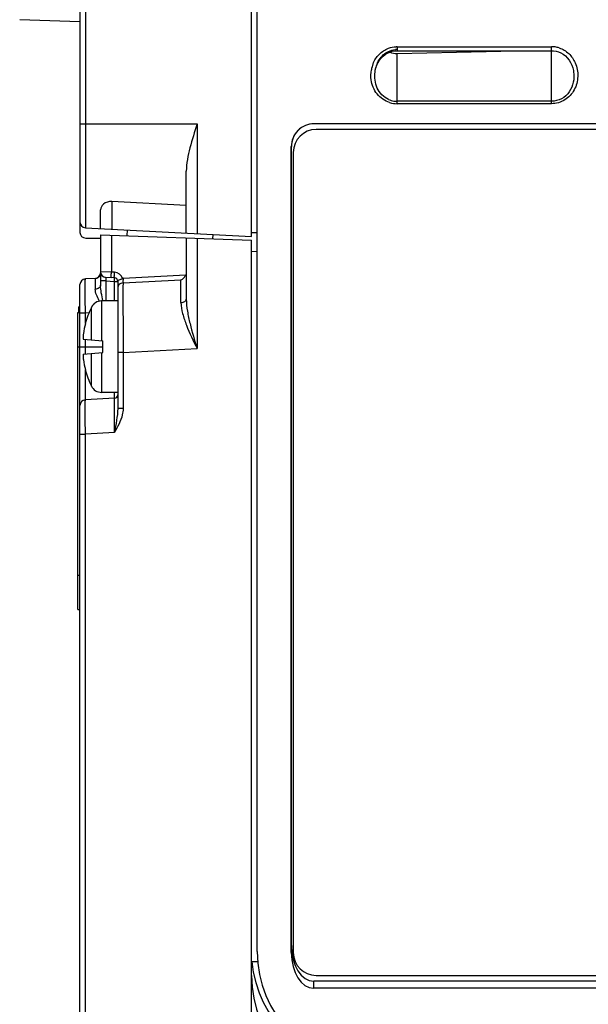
# Model space of a CAD drawing. Header units: millimetres. Extents: x 0 to 1000, y 0 to 850.
# Tile 66 of 80: x 507 to 556, y 375 to 461. Entities that reach past the tile are written whole.
import ezdxf

# ---------------------------------------------------------------- set-up
doc = ezdxf.new("R2010")
doc.units = ezdxf.units.MM
doc.header["$LTSCALE"] = 55.407407
doc.layers.get('0').update_dxf_attribs({"linetype": 'CONTINUOUS'})
for name, color, linetype in [('00_COMPONENTS', 7, 'CONTINUOUS'), ('CONGES', 7, 'CONTINUOUS'), ('DEPOUILLE', 7, 'CONTINUOUS')]:
    doc.layers.add(name, color=color, linetype=linetype)

msp = doc.modelspace()

# ---------------------------------------------------------------- linework, layer by layer
at = {"color": 7, "linetype": 'CONTINUOUS'}
for p, q in [((577.469, 451.101), (532.469, 451.101)), ((530.469, 449.101), (530.469, 379.101)), ((513.604, 441.882), (513.604, 437.476)), ((513.604, 441.882), (526.804, 441.421)), ((515.932, 442.317), (515.914, 441.801)), ((523.423, 441.925), (523.41, 441.539)), ((521.104, 441.62), (521.104, 436.251)), ((526.804, 290.101), (526.804, 441.421)), ((527.304, 440.403), (526.804, 440.421)), ((513.13, 438.076), (512.278, 438.031)), ((514.82, 438.116), (514.078, 438.155)), ((515.104, 437.844), (515.104, 426.695)), ((511.804, 281.361), (511.804, 437.532)), ((515.104, 436.101), (513.699, 436.101)), ((511.604, 409.101), (511.604, 435.101)), ((511.604, 435.101), (511.804, 435.101)), ((511.704, 435.101), (511.704, 435.601)), ((511.804, 435.601), (511.704, 435.601)), ((512.264, 434.101), (512.281, 434.101)), ((512.096, 432.75), (513.804, 432.601)), ((513.804, 431.601), (513.804, 432.601)), ((512.096, 431.451), (513.804, 431.601)), ((512.281, 430.101), (512.264, 430.101)), ((515.104, 428.101), (513.699, 428.101)), ((514.82, 427.586), (512.278, 427.453)), ((511.604, 409.101), (511.804, 409.101)), ((526.843, 378.32), (527.346, 378.32)), ((532.469, 377.101), (577.469, 377.101))]:
    msp.add_line(p, q, dxfattribs=at)
at = {"color": 9, "linetype": 'CONTINUOUS'}
for p, q in [((514.552, 441.848), (514.552, 438.629)), ((522.052, 441.587), (522.052, 431.93)), ((514.552, 438.629), (513.604, 438.654)), ((514.82, 438.615), (514.552, 438.629)), ((514.078, 437.855), (513.604, 437.855)), ((514.078, 437.855), (514.078, 436.101)), ((514.078, 437.855), (514.82, 437.816)), ((514.82, 436.101), (514.82, 437.816)), ((514.82, 437.816), (515.104, 437.816)), ((515.569, 437.674), (520.64, 437.94)), ((515.578, 438.109), (521.061, 438.397)), ((513.699, 436.101), (513.699, 432.61)), ((512.278, 435.035), (511.804, 435.035)), ((512.583, 435.051), (512.278, 435.035)), ((512.278, 434.152), (512.278, 435.035)), ((512.801, 432.689), (512.801, 435.54)), ((512.278, 431.451), (512.278, 432.75)), ((511.604, 432.101), (513.804, 432.101)), ((513.699, 431.592), (513.699, 428.101)), ((515.578, 431.59), (515.104, 431.59)), ((515.578, 431.59), (522.052, 431.93)), ((515.578, 431.59), (515.578, 426.695)), ((512.801, 428.661), (512.801, 431.513)), ((512.278, 427.453), (512.278, 430.05)), ((514.82, 427.586), (514.82, 428.101)), ((515.578, 426.695), (515.104, 426.695)), ((511.804, 424.457), (512.278, 424.457)), ((514.82, 424.59), (512.278, 424.457)), ((512.278, 290.848), (512.278, 424.457)), ((511.604, 412.101), (511.804, 412.101))]:
    msp.add_line(p, q, dxfattribs=at)
at = {"color": 7, "linetype": 'CONTINUOUS'}
for centre, radius, start, end in [((532.469, 449.101), 2, 90, 180), ((513.104, 438.575), 0.5, 273.00085, 0.01617), ((514.104, 438.654), 0.5, 180, 267), ((512.304, 437.532), 0.5, 93, 180.00343), ((513.104, 438.575), 0.5, 273, 340.66667), ((514.804, 437.816), 0.3, 0, 87), ((521.456, 432.242), 8.305, 135.05072, 135.45014), ((513.699, 435.101), 1, 90, 153.91482), ((519.827, 432.101), 7.823, 153.91482, 165.13471), ((515.932, 432.681), 3.869, 171.52239, 172.58044), ((519.827, 432.101), 7.807, 165.15594, 171.52505), ((515.932, 431.521), 3.869, 187.41956, 188.47761), ((519.827, 432.101), 7.807, 188.47495, 194.84406), ((519.827, 432.101), 7.823, 194.86529, 206.08518), ((513.699, 429.101), 1, 206.08518, 270), ((512.304, 426.953), 0.5, 93, 180), ((514.804, 427.885), 0.3, 273, 360), ((532.469, 379.101), 2, 180, 270), ((536.804, 379.192), 10, 185.00685, 269), ((536.804, 377.092), 10, 180, 269)]:
    msp.add_arc(centre, radius, start, end, dxfattribs=at)
at = {"color": 9, "linetype": 'CONTINUOUS'}
for centre, radius, start, end in [((514.778, 437.816), 0.8, 18.35843, 87.00966), ((1417.273, 436.033), 901.706, 179.895712, 180.282289), ((46.429, 436.739), 474.212, 359.90563, 0.14507), ((519.794, 439.476), 7.145, 208.00645, 208.36696)]:
    msp.add_arc(centre, radius, start, end, dxfattribs=at)
for points, knots in [([(514.552, 438.13), (514.548, 438.13), (514.547, 438.149), (514.543, 438.172), (514.542, 438.22), (514.541, 438.309), (514.544, 438.448), (514.549, 438.566), (514.552, 438.629)], [0, 0, 0, 0, 0.021811, 0.079245, 0.171441, 0.295419, 0.619208, 1, 1, 1, 1]), ([(514.82, 438.116), (514.816, 438.116), (514.815, 438.135), (514.811, 438.158), (514.81, 438.206), (514.809, 438.295), (514.812, 438.434), (514.817, 438.552), (514.82, 438.615)], [0, 0, 0, 0, 0.021811, 0.079245, 0.171441, 0.295419, 0.619208, 1, 1, 1, 1]), ([(512.278, 435.035), (512.276, 435.23), (512.273, 435.612), (512.27, 436.167), (512.268, 436.678), (512.267, 437.126), (512.267, 437.453), (512.269, 437.669), (512.269, 437.795), (512.273, 437.891), (512.27, 437.968), (512.279, 438.001), (512.273, 438.031), (512.278, 438.031)], [0, 0, 0, 0, 0.194996, 0.382653, 0.555483, 0.707017, 0.831352, 0.881793, 0.923732, 0.956798, 0.980643, 0.995068, 1, 1, 1, 1]), ([(513.13, 438.076), (513.136, 438.076), (513.129, 438.043), (513.139, 438.009), (513.136, 437.925), (513.139, 437.822), (513.14, 437.687), (513.141, 437.455), (513.141, 437.268), (513.141, 437.135)], [0, 0, 0, 0, 0.016614, 0.065806, 0.147268, 0.260292, 0.403702, 0.576218, 1, 1, 1, 1]), ([(514.078, 438.155), (514.07, 438.155), (514.07, 438.109), (514.065, 438.062), (514.07, 437.962), (514.075, 437.893), (514.078, 437.855)], [0, 0, 0, 0, 0.078395, 0.29377, 0.617836, 1, 1, 1, 1]), ([(514.82, 437.816), (514.822, 437.854), (514.824, 437.923), (514.83, 438.022), (514.821, 438.07), (514.828, 438.115), (514.82, 438.116)], [0, 0, 0, 0, 0.380977, 0.704974, 0.921417, 1, 1, 1, 1]), ([(515.569, 437.674), (515.45, 437.667), (515.216, 437.581), (515.104, 437.349), (515.104, 437.24)], [0, 0, 0, 0, 0.523663, 1, 1, 1, 1]), ([(515.578, 438.109), (515.576, 438.066), (515.57, 437.921), (515.565, 437.776), (515.569, 437.674)], [0, 0, 0, 0, 0.299506, 1, 1, 1, 1]), ([(513.604, 437.476), (513.604, 437.386), (513.468, 437.189), (513.257, 437.139), (513.141, 437.133)], [0, 0, 0, 0, 0.436797, 1, 1, 1, 1]), ([(513.485, 436.121), (513.395, 436.29), (513.239, 436.612), (513.141, 436.967), (513.141, 437.135)], [0, 0, 0, 0, 0.53336, 1, 1, 1, 1]), ([(513.816, 436.129), (513.762, 436.355), (513.664, 436.799), (513.604, 437.253), (513.604, 437.476)], [0, 0, 0, 0, 0.510589, 1, 1, 1, 1]), ([(520.641, 435.958), (520.64, 435.633), (520.765, 434.955), (521.24, 433.605), (521.723, 432.606), (522.052, 431.93)], [0, 0, 0, 0, 0.22732, 0.474502, 1, 1, 1, 1]), ([(520.641, 435.958), (520.701, 435.961), (520.817, 435.979), (520.997, 436.047), (521.104, 436.171), (521.104, 436.251)], [0, 0, 0, 0, 0.31048, 0.589623, 1, 1, 1, 1]), ([(521.104, 436.251), (521.104, 435.898), (521.188, 435.177), (521.505, 433.733), (521.831, 432.655), (522.052, 431.93)], [0, 0, 0, 0, 0.238772, 0.487563, 1, 1, 1, 1]), ([(512.278, 424.457), (512.276, 424.652), (512.273, 425.034), (512.27, 425.588), (512.268, 426.1), (512.267, 426.548), (512.267, 426.874), (512.269, 427.09), (512.269, 427.216), (512.273, 427.312), (512.27, 427.39), (512.279, 427.422), (512.273, 427.452), (512.278, 427.453)], [0, 0, 0, 0, 0.194996, 0.382653, 0.555483, 0.707017, 0.831352, 0.881792, 0.92373, 0.956797, 0.980647, 0.995076, 1, 1, 1, 1]), ([(514.82, 424.59), (514.821, 424.785), (514.823, 425.167), (514.825, 425.722), (514.826, 426.234), (514.827, 426.682), (514.827, 427.008), (514.825, 427.224), (514.826, 427.35), (514.823, 427.446), (514.827, 427.524), (514.817, 427.555), (514.825, 427.586), (514.82, 427.586)], [0, 0, 0, 0, 0.195106, 0.382782, 0.555728, 0.707315, 0.831666, 0.882096, 0.924011, 0.957029, 0.98083, 0.995188, 1, 1, 1, 1]), ([(515.104, 426.695), (515.104, 426.349), (515.003, 425.644), (514.883, 424.947), (514.82, 424.59)], [0, 0, 0, 0, 0.488833, 1, 1, 1, 1]), ([(515.578, 426.695), (515.578, 426.507), (515.47, 425.754), (515.097, 425.081), (514.82, 424.59)], [0, 0, 0, 0, 0.250403, 1, 1, 1, 1])]:
    msp.add_open_spline(points, degree=3, knots=knots, dxfattribs=at)
at = {"color": 7, "linetype": 'CONTINUOUS'}
for points, knots in [([(515.104, 437.844), (515.104, 437.899), (515.237, 437.954), (515.354, 437.99), (515.459, 438.024), (515.516, 438.047), (515.537, 438.068)], [0, 0, 0, 0, 0.335324, 0.641052, 0.817106, 1, 1, 1, 1]), ([(520.64, 437.94), (520.683, 437.963), (520.859, 438.076), (521.001, 438.247), (521.061, 438.397)], [0, 0, 0, 0, 0.230692, 1, 1, 1, 1]), ([(512.096, 433.181), (512.088, 433.125), (512.077, 433.023), (512.071, 432.903), (512.073, 432.826), (512.076, 432.791), (512.081, 432.77), (512.085, 432.758), (512.091, 432.751), (512.096, 432.75)], [0, 0, 0, 0, 0.385829, 0.702244, 0.82194, 0.911321, 0.944175, 0.96928, 1, 1, 1, 1]), ([(512.096, 431.451), (512.091, 431.451), (512.085, 431.443), (512.081, 431.431), (512.076, 431.41), (512.073, 431.375), (512.071, 431.298), (512.077, 431.179), (512.088, 431.077), (512.096, 431.021)], [0, 0, 0, 0, 0.030719, 0.055824, 0.088677, 0.178058, 0.297753, 0.614169, 1, 1, 1, 1])]:
    msp.add_open_spline(points, degree=3, knots=knots, dxfattribs=at)
at = {"layer": '00_COMPONENTS', "color": 7, "linetype": 'CONTINUOUS'}
for p, q in [((511.804, 561.451), (511.804, 442.101)), ((526.804, 441.748), (526.804, 561.451)), ((511.804, 460.522), (506.53, 460.706)), ((521.104, 442.046), (521.104, 447.449)), ((521.104, 444.445), (514.587, 444.802)), ((513.604, 442.439), (513.604, 444.07)), ((512.278, 442.509), (526.804, 441.748)), ((527.304, 442.075), (526.804, 442.066)), ((512.304, 441.601), (513.604, 441.601))]:
    msp.add_line(p, q, dxfattribs=at)
at = {"layer": '00_COMPONENTS', "color": 9, "linetype": 'CONTINUOUS'}
for p, q in [((512.278, 561.451), (512.278, 442.509)), ((511.804, 451.601), (522.052, 451.601)), ((522.052, 451.601), (522.052, 441.997)), ((514.587, 444.802), (514.587, 442.388))]:
    msp.add_line(p, q, dxfattribs=at)
at = {"layer": '00_COMPONENTS', "color": 7, "linetype": 'CONTINUOUS'}
for centre, end in [((512.304, 443.008), 267), ((512.304, 442.101), 270)]:
    msp.add_arc(centre, 0.5, 180, end, dxfattribs=at)
for points, knots in [([(522.052, 451.601), (521.828, 450.906), (521.497, 449.872), (521.183, 448.483), (521.104, 447.789), (521.104, 447.449)], [0, 0, 0, 0, 0.512836, 0.7613, 1, 1, 1, 1]), ([(514.587, 444.802), (514.331, 444.816), (513.863, 444.681), (513.604, 444.253), (513.604, 444.07)], [0, 0, 0, 0, 0.583401, 1, 1, 1, 1])]:
    msp.add_open_spline(points, degree=3, knots=knots, dxfattribs=at)
at = {"layer": 'CONGES', "color": 7, "linetype": 'CONTINUOUS'}
for p, q in [((527.304, 379.184), (527.304, 561.451)), ((538.156, 457.35), (538.324, 457.519)), ((538.324, 457.519), (538.508, 457.664)), ((538.508, 457.664), (538.705, 457.784)), ((538.705, 457.784), (538.912, 457.878)), ((538.912, 457.878), (539.127, 457.944)), ((539.127, 457.944), (539.344, 457.983)), ((539.344, 457.983), (539.554, 457.996)), ((539.554, 457.996), (553.054, 457.996)), ((553.054, 457.996), (553.232, 457.987)), ((553.232, 457.987), (553.452, 457.951)), ((553.452, 457.951), (553.67, 457.887)), ((553.67, 457.887), (553.881, 457.796)), ((553.881, 457.796), (554.082, 457.677)), ((554.082, 457.677), (554.27, 457.532)), ((554.27, 457.532), (554.44, 457.364)), ((554.44, 457.364), (554.592, 457.173)), ((537.694, 456.492), (537.776, 456.729)), ((537.776, 456.729), (537.881, 456.953)), ((537.881, 456.953), (538.008, 457.161)), ((538.008, 457.161), (538.156, 457.35)), ((554.592, 457.173), (554.722, 456.964)), ((554.722, 456.964), (554.83, 456.738)), ((554.83, 456.738), (554.913, 456.498)), ((537.621, 456.131), (537.638, 456.244)), ((537.621, 456.131), (537.622, 456.138)), ((537.638, 456.244), (537.694, 456.492)), ((554.913, 456.498), (554.97, 456.247)), ((554.97, 456.247), (554.987, 456.13)), ((578.317, 451.601), (532.291, 451.601)), ((530.291, 379.094), (530.291, 449.601)), ((530.304, 379.712), (530.304, 449.601)), ((578.346, 376.601), (532.263, 376.601)), ((578.359, 375.983), (532.249, 375.983))]:
    msp.add_line(p, q, dxfattribs=at)
at = {"layer": 'CONGES', "color": 9, "linetype": 'CONTINUOUS'}
for p, q in [((539.554, 458.346), (539.554, 457.996)), ((539.554, 458.346), (553.054, 458.346)), ((553.054, 453.359), (553.054, 458.346)), ((539.554, 453.359), (539.554, 457.753)), ((554.986, 456.138), (554.987, 456.13)), ((553.054, 453.569), (539.554, 453.569)), ((553.054, 453.359), (539.554, 453.359)), ((530.291, 449.601), (530.304, 449.601)), ((530.291, 379.094), (530.304, 379.712)), ((532.249, 375.983), (532.263, 376.601))]:
    msp.add_line(p, q, dxfattribs=at)
for centre, radius, start, end in [((539.554, 456.195), 2.15, 90.00032, 92.29846), ((553.053, 456.185), 2.16, 81.29799, 89.9774), ((553.052, 456.179), 2.167, 71.99803, 81.29035), ((539.981, 455.842), 2.727, 158.31581, 170.18404), ((539.557, 455.576), 2.217, 252.64429, 269.93725)]:
    msp.add_arc(centre, radius, start, end, dxfattribs=at)
at = {"layer": 'CONGES', "color": 7, "linetype": 'CONTINUOUS'}
for centre, radius, start, end in [((539.554, 456.326), 1.777, 90.00265, 95.00932), ((539.557, 455.456), 1.887, 246.5101, 261.0939), ((539.555, 455.451), 1.883, 261.12908, 269.97907), ((537.304, 379.184), 10, 180, 269)]:
    msp.add_arc(centre, radius, start, end, dxfattribs=at)
for centre, major_axis, ratio, start_param, end_param in [((532.291, 449.601), (2.001, 0), 0.999631, 1.570796, 3.141593), ((532.305, 449.601), (2.001, 0), 0.999631, 1.570796, 3.141593), ((532.291, 379.161), (0.07, 3.178), 0.629229, -4.677456, -3.127757), ((532.305, 379.779), (0.07, 3.178), 0.629229, 7.888915, 9.438614)]:
    msp.add_ellipse(centre, major_axis=major_axis, ratio=ratio, start_param=start_param, end_param=end_param, dxfattribs=at)
at = {"layer": 'CONGES', "color": 9, "linetype": 'CONTINUOUS'}
for points in [[(538.796, 458.208), (539.01, 458.288), (539.24, 458.335), (539.468, 458.344)], [(537.281, 455.44), (537.24, 455.726), (537.244, 456.022), (537.294, 456.307)]]:
    msp.add_open_spline(points, degree=3, dxfattribs=at)
for points, knots in [([(553.722, 458.24), (554.033, 458.138), (554.617, 457.788), (554.997, 457.23), (555.129, 456.929)], [0, 0, 0, 0, 0.49951, 1, 1, 1, 1]), ([(537.447, 456.85), (537.568, 457.153), (537.926, 457.721), (538.491, 458.094), (538.796, 458.208)], [0, 0, 0, 0, 0.50046, 1, 1, 1, 1]), ([(555.129, 456.929), (555.291, 456.558), (555.445, 455.734), (555.133, 454.522), (554.277, 453.592), (553.456, 453.359), (553.054, 453.359)], [0, 0, 0, 0, 0.250797, 0.501173, 0.750824, 1, 1, 1, 1]), ([(554.987, 456.13), (555.025, 455.832), (555.015, 455.218), (554.672, 454.351), (553.972, 453.721), (553.357, 453.569), (553.054, 453.569)], [0, 0, 0, 0, 0.24899, 0.499111, 0.74958, 1, 1, 1, 1]), ([(538.896, 453.46), (538.473, 453.593), (537.694, 454.134), (537.344, 455), (537.281, 455.44)], [0, 0, 0, 0, 0.499158, 1, 1, 1, 1])]:
    msp.add_open_spline(points, degree=3, knots=knots, dxfattribs=at)
at = {"layer": 'CONGES', "color": 7, "linetype": 'CONTINUOUS'}
for points, knots in [([(537.622, 456.138), (537.669, 456.504), (537.888, 457.234), (538.46, 457.775), (538.794, 457.933)], [0, 0, 0, 0, 0.499606, 1, 1, 1, 1]), ([(538.805, 453.725), (538.585, 453.82), (538.178, 454.101), (537.637, 454.906), (537.563, 455.662), (537.621, 456.131)], [0, 0, 0, 0, 0.252117, 0.504106, 1, 1, 1, 1])]:
    msp.add_open_spline(points, degree=3, knots=knots, dxfattribs=at)
msp.add_open_spline([(538.794, 457.933), (538.983, 458.022), (539.191, 458.078), (539.399, 458.096)], degree=3, dxfattribs=at)
at = {"layer": 'DEPOUILLE', "color": 7, "linetype": 'CONTINUOUS'}
msp.add_line((539.554, 457.753), (549.93, 457.996), dxfattribs=at)
msp.add_open_spline([(538.918, 457.877), (539.116, 457.791), (539.338, 457.747), (539.554, 457.753)], degree=3, dxfattribs=at)

doc.saveas('drawing.dxf')
